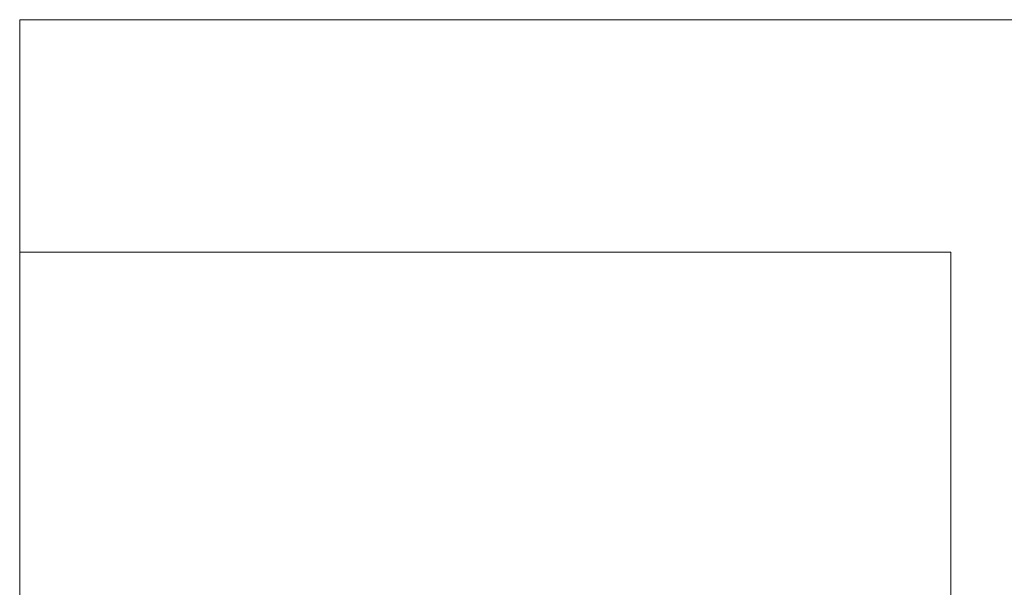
# Model space of a CAD drawing. Header units: inches. Extents: x -540 to -144, y -124 to 30.
# Tile 35 of 256: x -539.56 to -535.32, y 27.93 to 30.37. Entities that reach past the tile are written whole.
import ezdxf

# ---------------------------------------------------------------- set-up
doc = ezdxf.new("R2010")
doc.units = ezdxf.units.IN
doc.header["$MEASUREMENT"] = 0
doc.layers.add('A-FLOR-HRAL', color=1, linetype='Continuous', lineweight=9)

# ---------------------------------------------------------------- blocks, each defined once
blk = doc.blocks.new('Railing - 4_ x 4_-260334-_3D_')
at = {"layer": 'A-FLOR-HRAL'}
mesh = blk.add_polyface(dxfattribs=at)
corners = [(2, 2, 29), (2, 2), (-2, 2), (-2, 2, 29)]
mesh.append_faces([[corners[k] for k in face] for face in [(2, 3, 0, 1)]])
mesh = blk.add_polyface(dxfattribs=at)
corners = [(-2, 2), (2, 2), (2, -2), (-2, -2)]
mesh.append_faces([[corners[k] for k in face] for face in [(0, 1, 2, 3)]])
mesh = blk.add_polyface(dxfattribs=at)
corners = [(2, 2, 29), (-2, 2, 29), (-2, -2, 29), (2, -2, 29)]
mesh.append_faces([[corners[k] for k in face] for face in [(3, 0, 1, 2)]])
mesh = blk.add_polyface(dxfattribs=at)
corners = [(2, 2), (2, 2, 29), (2, -2, 29), (2, -2)]
mesh.append_faces([[corners[k] for k in face] for face in [(0, 1, 2, 3)]])
mesh = blk.add_polyface(dxfattribs=at)
corners = [(-2, -2, 29), (-2, -2), (2, -2), (2, -2, 29)]
mesh.append_faces([[corners[k] for k in face] for face in [(2, 3, 0, 1)]])
blk = doc.blocks.new('Railing - Railing-223665-_3D_')
at = {"rotation": 89.99999999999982}
blk.add_blockref('Railing - 4_ x 4_-260334-_3D_', (-537.5551, 27.3677), dxfattribs=at)
at = {"layer": 'A-FLOR-HRAL'}
mesh = blk.add_polyface(dxfattribs=at)
corners = [(-539.5551, 24.3677, 30), (-539.5551, 30.3677, 30), (-539.5551, 30.3677, 29), (-539.5551, 24.3677, 29)]
mesh.append_faces([[corners[k] for k in face] for face in [(2, 3, 0, 1)]])
mesh = blk.add_polyface(dxfattribs=at)
corners = [(-539.5551, 30.3677, 30), (-539.5551, 24.3677, 30), (-398.5551, 24.3677, 30), (-392.5551, 30.3677, 30)]
mesh.append_faces([[corners[k] for k in face] for face in [(0, 1, 2, 3)]])
mesh = blk.add_polyface(dxfattribs=at)
corners = [(-539.5551, 30.3677, 29), (-539.5551, 30.3677, 30), (-392.5551, 30.3677, 30), (-392.5551, 30.3677, 29)]
mesh.append_faces([[corners[k] for k in face] for face in [(0, 1, 2, 3)]])
mesh = blk.add_polyface(dxfattribs=at)
corners = [(-539.5551, 24.3677, 29), (-539.5551, 30.3677, 29), (-392.5551, 30.3677, 29), (-398.5551, 24.3677, 29)]
mesh.append_faces([[corners[k] for k in face] for face in [(3, 0, 1, 2)]])

msp = doc.modelspace()

# ---------------------------------------------------------------- block references
at = {"layer": 'A-FLOR-HRAL'}
msp.add_blockref('Railing - Railing-223665-_3D_', (0, 0), dxfattribs=at)

doc.saveas('drawing.dxf')
